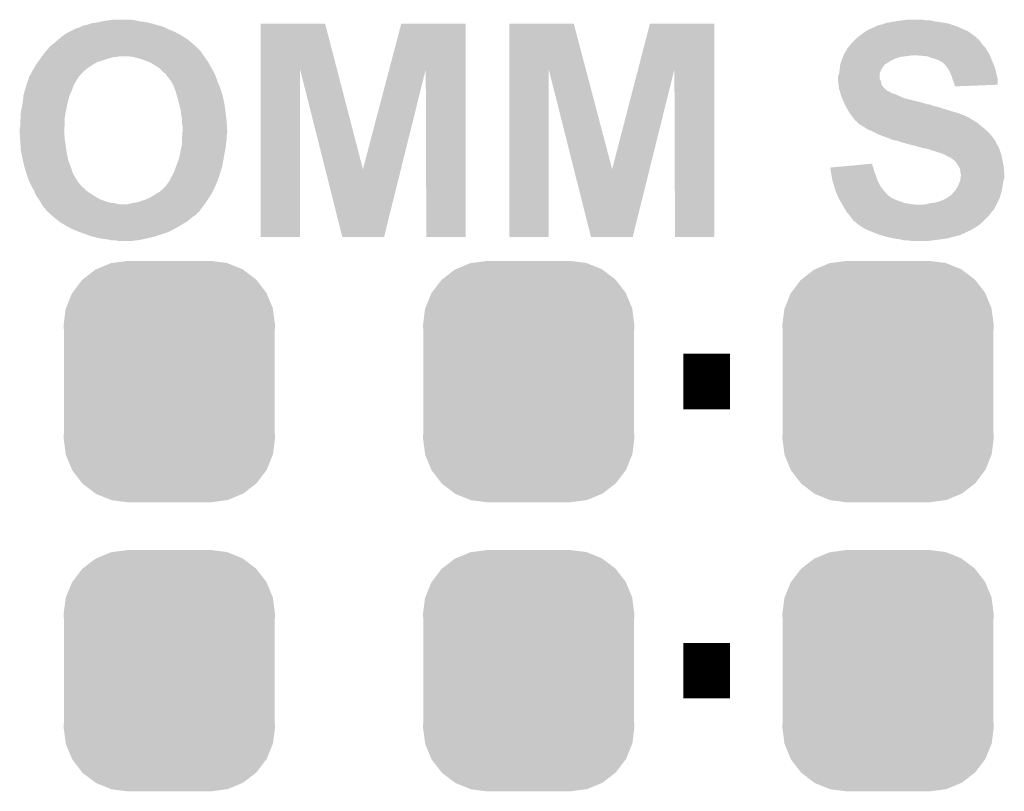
# Model space of a CAD drawing. Extents: x -1.3 to 24.2, y -3.9 to 53.4.
# Tile 33 of 48: x 3.9 to 8.4, y 34.5 to 38. Entities that reach past the tile are written whole.
import ezdxf

# ---------------------------------------------------------------- set-up
doc = ezdxf.new("R2010")
doc.units = 0
doc.layers.get('0').update_dxf_attribs({"linetype": 'CONTINUOUS'})
doc.layers.add('DIGI_POT_10_CLICK_V100_GTO', color=14, linetype='CONTINUOUS')
doc.layers.add('DIGI_POT_10_CLICK_V100_GTS', color=12, linetype='CONTINUOUS')

# ---------------------------------------------------------------- blocks, each defined once
blk = doc.blocks.new('CUSTOM_81')
for points in [[(-0.333154, 0.513288), (-0.266706, 0.541062), (0.334372, 0.513288), (0.265446, 0.541062)], [(-0.266706, 0.541062), (-0.259492, 0.54202), (0.265446, 0.541062), (0.263068, 0.54202)], [(-0.259492, 0.54202), (-0.1905, 0.55118), (0.263068, 0.54202), (0.1905, 0.55118)], [(-0.394942, 0.46695), (-0.337632, 0.511416), (0.39571, 0.46695), (0.33685, 0.511416)], [(-0.337632, 0.511416), (-0.333154, 0.513288), (0.33685, 0.511416), (0.334372, 0.513288)], [(-0.442246, 0.406212), (-0.39837, 0.46429), (0.442836, 0.406212), (0.397774, 0.46429)], [(-0.39837, 0.46429), (-0.394942, 0.46695), (0.397774, 0.46429), (0.39571, 0.46695)], [(-0.444708, 0.402952), (-0.442246, 0.406212), (0.4442, 0.402952), (0.442836, 0.406212)], [(-0.471976, 0.335286), (-0.444708, 0.402952), (0.472482, 0.335286), (0.4442, 0.402952)], [(-0.4826, 0.25908), (-0.47344, 0.331648), (0.4826, 0.25908), (0.472966, 0.331648)], [(-0.47344, 0.331648), (-0.471976, 0.335286), (0.472966, 0.331648), (0.472482, 0.335286)], [(-0.48133, 0.231872), (-0.4826, 0.25908), (0.48133, 0.231872), (0.4826, 0.25908)], [(-0.48133, -0.231872), (-0.48133, 0.231872), (0.48133, -0.231872), (0.48133, 0.231872)], [(-0.4826, -0.25908), (-0.48133, -0.231872), (0.4826, -0.25908), (0.48133, -0.231872)], [(-0.472964, -0.331648), (-0.4826, -0.25908), (0.47344, -0.331648), (0.4826, -0.25908)], [(-0.472482, -0.335286), (-0.472964, -0.331648), (0.471974, -0.335286), (0.47344, -0.331648)], [(-0.444198, -0.402952), (-0.472482, -0.335286), (0.444708, -0.402952), (0.471974, -0.335286)], [(-0.442836, -0.406212), (-0.444198, -0.402952), (0.442244, -0.406212), (0.444708, -0.402952)], [(-0.397772, -0.46429), (-0.442836, -0.406212), (0.39837, -0.46429), (0.442244, -0.406212)], [(-0.39571, -0.46695), (-0.397772, -0.46429), (0.39494, -0.46695), (0.39837, -0.46429)], [(-0.336848, -0.511416), (-0.39571, -0.46695), (0.337632, -0.511416), (0.39494, -0.46695)], [(-0.334372, -0.513288), (-0.336848, -0.511416), (0.333152, -0.513288), (0.337632, -0.511416)], [(-0.265444, -0.541062), (-0.334372, -0.513288), (0.266706, -0.541062), (0.333152, -0.513288)], [(-0.263068, -0.54202), (-0.265444, -0.541062), (0.25949, -0.54202), (0.266706, -0.541062)], [(-0.1905, -0.55118), (-0.263068, -0.54202), (0.1905, -0.55118), (0.25949, -0.54202)]]:
    blk.add_solid(points)

msp = doc.modelspace()

# ---------------------------------------------------------------- linework, layer by layer
at = {"layer": 'DIGI_POT_10_CLICK_V100_GTO', "const_width": 0.254}
for points in [[(6.97992, 36.3474), (7.19328, 36.3474)], [(6.97992, 35.0266), (7.19328, 35.0266)]]:
    msp.add_lwpolyline(points, dxfattribs=at)
at = {"layer": 'DIGI_POT_10_CLICK_V100_GTO'}
for points in [[(4.30276, 37.98824), (4.314612, 37.99078), (4.53136, 37.98824), (4.518658, 37.99078)], [(4.314612, 37.99078), (4.326466, 37.99332), (4.518658, 37.99078), (4.495802, 37.99332)], [(4.326466, 37.99332), (4.33832, 37.99586), (4.495802, 37.99332), (4.485642, 37.99586)], [(4.33832, 37.99586), (4.35864, 37.9984), (4.485642, 37.99586), (4.47548, 37.9984)], [(4.35864, 37.9984), (4.378962, 38.00094), (4.47548, 37.9984), (4.45516, 38.00094)], [(7.904482, 37.9857), (7.93242, 37.99078), (8.176254, 37.9857), (8.14578, 37.99078)], [(7.93242, 37.99078), (7.94893, 37.99332), (8.14578, 37.99078), (8.125462, 37.99332)], [(7.94893, 37.99332), (7.96544, 37.99586), (8.125462, 37.99332), (8.115302, 37.99586)], [(7.96544, 37.99586), (7.98322, 37.9984), (8.115302, 37.99586), (8.105142, 37.9984)], [(7.98322, 37.9984), (8.001002, 38.00094), (8.087362, 37.9984), (8.072118, 38.00094)], [(4.160522, 37.93744), (4.175762, 37.94506), (4.672332, 37.93744), (4.658362, 37.94506)], [(4.175762, 37.94506), (4.201162, 37.95776), (4.658362, 37.94506), (4.62788, 37.95776)], [(4.201162, 37.95776), (4.211324, 37.96284), (4.62788, 37.95776), (4.616706, 37.96284)], [(4.211324, 37.96284), (4.216404, 37.962842), (4.616706, 37.96284), (4.616702, 37.962842)], [(4.216404, 37.962842), (4.221482, 37.96538), (4.616702, 37.962842), (4.611118, 37.96538)], [(4.221482, 37.96538), (4.229104, 37.967922), (4.611118, 37.96538), (4.605526, 37.967922)], [(4.229104, 37.967922), (4.232908, 37.97046), (4.605526, 37.967922), (4.599942, 37.97046)], [(4.232908, 37.97046), (4.23672, 37.973002), (4.599942, 37.97046), (4.590622, 37.973002)], [(4.23672, 37.973002), (4.24688, 37.97554), (4.590622, 37.973002), (4.581316, 37.97554)], [(4.24688, 37.97554), (4.259582, 37.978082), (4.581316, 37.97554), (4.571994, 37.978082)], [(4.259582, 37.978082), (4.272282, 37.98316), (4.571994, 37.978082), (4.553374, 37.98316)], [(4.272282, 37.98316), (4.28752, 37.9857), (4.553374, 37.98316), (4.54406, 37.9857)], [(4.28752, 37.9857), (4.30276, 37.98824), (4.54406, 37.9857), (4.53136, 37.98824)], [(5.049538, 37.774686), (5.049542, 37.983142), (5.398284, 37.774686), (5.344164, 37.983142)], [(5.049542, 37.983142), (5.049544, 37.98316), (5.344164, 37.983142), (5.049544, 37.98316)], [(5.63725, 37.77469), (5.692152, 37.983136), (5.986774, 37.77469), (5.98678, 37.983136)], [(5.692152, 37.983136), (5.69216, 37.98316), (5.98678, 37.983136), (5.69216, 37.98316)], [(6.184918, 37.774686), (6.184922, 37.983142), (6.534458, 37.774686), (6.479544, 37.983142)], [(6.184922, 37.983142), (6.184924, 37.98316), (6.479544, 37.983142), (6.184924, 37.98316)], [(6.773426, 37.77469), (6.827532, 37.983136), (7.122154, 37.77469), (7.12216, 37.983136)], [(6.827532, 37.983136), (6.82754, 37.98316), (7.12216, 37.983136), (6.82754, 37.98316)], [(7.7978, 37.93744), (7.813034, 37.947598), (8.294624, 37.93744), (8.280402, 37.947598)], [(7.813034, 37.947598), (7.820658, 37.95268), (8.280402, 37.947598), (8.268968, 37.95268)], [(7.820658, 37.95268), (7.848604, 37.96538), (8.268968, 37.95268), (8.240394, 37.96538)], [(7.848604, 37.96538), (7.851146, 37.965386), (8.240394, 37.96538), (8.24038, 37.965386)], [(7.851146, 37.965386), (7.85368, 37.96792), (8.24038, 37.965386), (8.234678, 37.96792)], [(7.85368, 37.96792), (7.853684, 37.967922), (8.234678, 37.96792), (8.234674, 37.967922)], [(7.853684, 37.967922), (7.863842, 37.973), (8.234674, 37.967922), (8.21944, 37.973)], [(7.863842, 37.973), (7.87146, 37.975538), (8.21944, 37.973), (8.211826, 37.975538)], [(7.87146, 37.975538), (7.871466, 37.97554), (8.211826, 37.975538), (8.21182, 37.97554)], [(7.871466, 37.97554), (7.891782, 37.980622), (8.21182, 37.97554), (8.198266, 37.980622)], [(7.891782, 37.980622), (7.898124, 37.983158), (8.198266, 37.980622), (8.191502, 37.983158)], [(7.898124, 37.983158), (7.904482, 37.9857), (8.191502, 37.983158), (8.176254, 37.9857)], [(4.10718, 37.89426), (4.12242, 37.90696), (4.73597, 37.89426), (4.72045, 37.90696)], [(4.12242, 37.90696), (4.128346, 37.91204), (4.72045, 37.90696), (4.71424, 37.91204)], [(4.128346, 37.91204), (4.140198, 37.9222), (4.71424, 37.91204), (4.698276, 37.9222)], [(4.140198, 37.9222), (4.15036, 37.92982), (4.698276, 37.9222), (4.6863, 37.92982)], [(4.15036, 37.92982), (4.160522, 37.93744), (4.6863, 37.92982), (4.672332, 37.93744)], [(7.744462, 37.88918), (7.76224, 37.906958), (8.344538, 37.88918), (8.3312, 37.906958)], [(7.76224, 37.906958), (7.76732, 37.912038), (8.3312, 37.906958), (8.326118, 37.912038)], [(7.76732, 37.912038), (7.769862, 37.91458), (8.326118, 37.912038), (8.321046, 37.91458)], [(7.769862, 37.91458), (7.774936, 37.919654), (8.321046, 37.91458), (8.318502, 37.919654)], [(7.774936, 37.919654), (7.774942, 37.91966), (8.318502, 37.919654), (8.318496, 37.91966)], [(7.774942, 37.91966), (7.794534, 37.9349), (8.318496, 37.91966), (8.29818, 37.9349)], [(7.794534, 37.9349), (7.7978, 37.93744), (8.29818, 37.9349), (8.294624, 37.93744)], [(4.064002, 37.851082), (4.073026, 37.861236), (4.78028, 37.851082), (4.772658, 37.861236)], [(4.073026, 37.861236), (4.075282, 37.863774), (4.772658, 37.861236), (4.767596, 37.863774)], [(4.075282, 37.863774), (4.077542, 37.866316), (4.767596, 37.863774), (4.76758, 37.866316)], [(4.077542, 37.866316), (4.08432, 37.87394), (4.76758, 37.866316), (4.75911, 37.87394)], [(4.08432, 37.87394), (4.094482, 37.884102), (4.75911, 37.87394), (4.74782, 37.884102)], [(4.094482, 37.884102), (4.100828, 37.88918), (4.74782, 37.884102), (4.742178, 37.88918)], [(4.100828, 37.88918), (4.10718, 37.89426), (4.742178, 37.88918), (4.73597, 37.89426)], [(7.717024, 37.848538), (7.72617, 37.86378), (8.37438, 37.848538), (8.364218, 37.86378)], [(7.72617, 37.86378), (7.72922, 37.868862), (8.364218, 37.86378), (8.36117, 37.868862)], [(7.72922, 37.868862), (7.729226, 37.871406), (8.36117, 37.868862), (8.359646, 37.871406)], [(7.729226, 37.871406), (7.734296, 37.876478), (8.359646, 37.871406), (8.356602, 37.876478)], [(7.734296, 37.876478), (7.73684, 37.879022), (8.356602, 37.876478), (8.35406, 37.879022)], [(7.73684, 37.879022), (7.742556, 37.88664), (8.35406, 37.879022), (8.346442, 37.88664)], [(7.742556, 37.88664), (7.744462, 37.88918), (8.346442, 37.88664), (8.344538, 37.88918)], [(4.032886, 37.807902), (4.036694, 37.81298), (4.305302, 37.807902), (4.32308, 37.81298)], [(4.036694, 37.81298), (4.044312, 37.823138), (4.32308, 37.81298), (4.35356, 37.823138)], [(4.044312, 37.823138), (4.04622, 37.82568), (4.35356, 37.823138), (4.362878, 37.82568)], [(4.04622, 37.82568), (4.049776, 37.83076), (4.362878, 37.82568), (4.381502, 37.83076)], [(4.049776, 37.83076), (4.051554, 37.8333), (4.391662, 37.83076), (4.404362, 37.8333)], [(4.051554, 37.8333), (4.064, 37.85108), (4.792134, 37.8333), (4.78028, 37.85108)], [(4.064, 37.85108), (4.064002, 37.851082), (4.78028, 37.85108), (4.78028, 37.851082)], [(4.46786, 37.83076), (4.44754, 37.8333), (4.793828, 37.83076), (4.792134, 37.8333)], [(4.47802, 37.82822), (4.46786, 37.83076), (4.79552, 37.82822), (4.793828, 37.83076)], [(4.48818, 37.82568), (4.47802, 37.82822), (4.797336, 37.82568), (4.79552, 37.82822)], [(4.50596, 37.820602), (4.48818, 37.82568), (4.800964, 37.820602), (4.797336, 37.82568)], [(4.532378, 37.81044), (4.50596, 37.820602), (4.808222, 37.81044), (4.800964, 37.820602)], [(4.53898, 37.8079), (4.532378, 37.81044), (4.809674, 37.8079), (4.808222, 37.81044)], [(7.697894, 37.800282), (7.702126, 37.81298), (7.90702, 37.800282), (7.927342, 37.81298)], [(7.702126, 37.81298), (7.70382, 37.81806), (7.927342, 37.81298), (7.9375, 37.81806)], [(7.70382, 37.81806), (7.70585, 37.82314), (7.9375, 37.81806), (7.94766, 37.82314)], [(7.70585, 37.82314), (7.708898, 37.830758), (7.94766, 37.82314), (7.970518, 37.830758)], [(7.708898, 37.830758), (7.71093, 37.83584), (7.970518, 37.830758), (8.01116, 37.83584)], [(7.71093, 37.83584), (7.711946, 37.83838), (8.01116, 37.83584), (8.026398, 37.83838)], [(7.711946, 37.83838), (7.71398, 37.843462), (8.37946, 37.83838), (8.37692, 37.843462)], [(7.71398, 37.843462), (7.717024, 37.848538), (8.37692, 37.843462), (8.37438, 37.848538)], [(8.06958, 37.83584), (8.039102, 37.83838), (8.38073, 37.83584), (8.37946, 37.83838)], [(8.094978, 37.8333), (8.06958, 37.83584), (8.382, 37.8333), (8.38073, 37.83584)], [(8.1153, 37.82568), (8.094978, 37.8333), (8.384858, 37.82568), (8.382, 37.8333)], [(8.13308, 37.820602), (8.1153, 37.82568), (8.386762, 37.820602), (8.384858, 37.82568)], [(8.14578, 37.81552), (8.13308, 37.820602), (8.388668, 37.81552), (8.386762, 37.820602)], [(8.15086, 37.81298), (8.14578, 37.81552), (8.38962, 37.81298), (8.388668, 37.81552)], [(8.155938, 37.81044), (8.15086, 37.81298), (8.39071, 37.81044), (8.38962, 37.81298)], [(8.16356, 37.80536), (8.155938, 37.81044), (8.392886, 37.80536), (8.39071, 37.81044)], [(3.997962, 37.746948), (4.00685, 37.76472), (4.224026, 37.746948), (4.2418, 37.76472)], [(4.00685, 37.76472), (4.00812, 37.767258), (4.2418, 37.76472), (4.244844, 37.767258)], [(4.00812, 37.767258), (4.013926, 37.77742), (4.244844, 37.767258), (4.25704, 37.77742)], [(4.013926, 37.77742), (4.01828, 37.78504), (4.25704, 37.77742), (4.26847, 37.78504)], [(4.01828, 37.78504), (4.026216, 37.797738), (4.26847, 37.78504), (4.287518, 37.797738)], [(4.026216, 37.797738), (4.03098, 37.805358), (4.287518, 37.797738), (4.30085, 37.805358)], [(4.03098, 37.805358), (4.032886, 37.807902), (4.30085, 37.805358), (4.305302, 37.807902)], [(4.554218, 37.80028), (4.53898, 37.8079), (4.814028, 37.80028), (4.809674, 37.8079)], [(4.56692, 37.79266), (4.554218, 37.80028), (4.81838, 37.79266), (4.814028, 37.80028)], [(4.57962, 37.78504), (4.56692, 37.79266), (4.822614, 37.78504), (4.81838, 37.79266)], [(4.58978, 37.777418), (4.57962, 37.78504), (4.826848, 37.777418), (4.822614, 37.78504)], [(4.597402, 37.7698), (4.58978, 37.777418), (4.83108, 37.7698), (4.826848, 37.777418)], [(4.610106, 37.757098), (4.597402, 37.7698), (4.837432, 37.757098), (4.83108, 37.7698)], [(5.04952, 37.007824), (5.049538, 37.774686), (5.229836, 37.007824), (5.22986, 37.774686)], [(5.344876, 37.31777), (5.22986, 37.774686), (5.516904, 37.31777), (5.398284, 37.774686)], [(5.516904, 37.31777), (5.63725, 37.77469), (5.690366, 37.31777), (5.803852, 37.77469)], [(5.80644, 37.007824), (5.803852, 37.77469), (5.986756, 37.007824), (5.986774, 37.77469)], [(6.1849, 37.007824), (6.184918, 37.774686), (6.365216, 37.007824), (6.36524, 37.774686)], [(6.480256, 37.31777), (6.36524, 37.774686), (6.654824, 37.31777), (6.534458, 37.774686)], [(6.654824, 37.31777), (6.773426, 37.77469), (6.825746, 37.31777), (6.939232, 37.77469)], [(6.94182, 37.007824), (6.939232, 37.77469), (7.122136, 37.007824), (7.122154, 37.77469)], [(7.69112, 37.754564), (7.692934, 37.76726), (7.876542, 37.754564), (7.88162, 37.76726)], [(7.692934, 37.76726), (7.69366, 37.77234), (7.88162, 37.76726), (7.88416, 37.77234)], [(7.69366, 37.77234), (7.694224, 37.777418), (7.88416, 37.77234), (7.8867, 37.777418)], [(7.694224, 37.777418), (7.695918, 37.79266), (7.8867, 37.777418), (7.89686, 37.79266)], [(7.695918, 37.79266), (7.696202, 37.795202), (7.89686, 37.79266), (7.899404, 37.795202)], [(7.696202, 37.795202), (7.697046, 37.797738), (7.899404, 37.795202), (7.901942, 37.797738)], [(7.697046, 37.797738), (7.697894, 37.800282), (7.901942, 37.797738), (7.90702, 37.800282)], [(8.17372, 37.7952), (8.16356, 37.80536), (8.39724, 37.7952), (8.392886, 37.80536)], [(8.178798, 37.790122), (8.17372, 37.7952), (8.399146, 37.790122), (8.39724, 37.7952)], [(8.189686, 37.774878), (8.178798, 37.790122), (8.40486, 37.774878), (8.399146, 37.790122)], [(8.191498, 37.772338), (8.189686, 37.774878), (8.405426, 37.772338), (8.40486, 37.774878)], [(8.19912, 37.7571), (8.191498, 37.772338), (8.408812, 37.7571), (8.405426, 37.772338)], [(3.984412, 37.71392), (3.987798, 37.72408), (4.2037, 37.71392), (4.208782, 37.72408)], [(3.987798, 37.72408), (3.991186, 37.734242), (4.208782, 37.72408), (4.2164, 37.734242)], [(3.991186, 37.734242), (3.99288, 37.739324), (4.2164, 37.734242), (4.2181, 37.739324)], [(3.99288, 37.739324), (3.992904, 37.74186), (4.2181, 37.739324), (4.218948, 37.74186)], [(3.992904, 37.74186), (3.993218, 37.741862), (4.218948, 37.74186), (4.21895, 37.741862)], [(3.993218, 37.741862), (3.995426, 37.741876), (4.21895, 37.741862), (4.218976, 37.741876)], [(3.995426, 37.741876), (3.996694, 37.744414), (4.218976, 37.741876), (4.224018, 37.744414)], [(3.996694, 37.744414), (3.997962, 37.746948), (4.224018, 37.744414), (4.224026, 37.746948)], [(4.61518, 37.754558), (4.610106, 37.757098), (4.838702, 37.754558), (4.837432, 37.757098)], [(4.61772, 37.752014), (4.61518, 37.754558), (4.839974, 37.752014), (4.838702, 37.754558)], [(4.617724, 37.749474), (4.61772, 37.752014), (4.841244, 37.749474), (4.839974, 37.752014)], [(4.621956, 37.744398), (4.617724, 37.749474), (4.84378, 37.744398), (4.841244, 37.749474)], [(4.63042, 37.73424), (4.621956, 37.744398), (4.847476, 37.73424), (4.84378, 37.744398)], [(4.643116, 37.716462), (4.63042, 37.73424), (4.85394, 37.716462), (4.847476, 37.73424)], [(7.68604, 37.729162), (7.686042, 37.741864), (7.876544, 37.729162), (7.876542, 37.741864)], [(7.686042, 37.729154), (7.68604, 37.729162), (7.876544, 37.729154), (7.876544, 37.729162)], [(7.686042, 37.741864), (7.691116, 37.754556), (7.876542, 37.741864), (7.87654, 37.754556)], [(7.686888, 37.72154), (7.686042, 37.729154), (7.881622, 37.72154), (7.876544, 37.729154)], [(7.68858, 37.7063), (7.686888, 37.72154), (7.885432, 37.7063), (7.881622, 37.72154)], [(7.691116, 37.754556), (7.69112, 37.754564), (7.87654, 37.754556), (7.876542, 37.754564)], [(8.20674, 37.73678), (8.19912, 37.7571), (8.413328, 37.73678), (8.408812, 37.7571)], [(8.209282, 37.729158), (8.20674, 37.73678), (8.41502, 37.729158), (8.413328, 37.73678)], [(8.21182, 37.721538), (8.209282, 37.729158), (8.415012, 37.721538), (8.41502, 37.729158)], [(8.2169, 37.70884), (8.21182, 37.721538), (8.415, 37.70884), (8.415012, 37.721538)], [(3.96748, 37.658042), (3.975696, 37.68598), (4.179026, 37.658042), (4.191, 37.68598)], [(3.975696, 37.68598), (3.98018, 37.70122), (4.191, 37.68598), (4.196078, 37.70122)], [(3.98018, 37.701224), (3.984412, 37.71392), (4.19608, 37.701224), (4.2037, 37.71392)], [(3.98018, 37.70122), (3.98018, 37.701224), (4.196078, 37.70122), (4.19608, 37.701224)], [(4.64312, 37.716456), (4.643116, 37.716462), (4.853944, 37.716456), (4.85394, 37.716462)], [(4.65328, 37.69614), (4.64312, 37.716456), (4.862408, 37.69614), (4.853944, 37.716456)], [(4.65709, 37.685982), (4.65328, 37.69614), (4.86664, 37.685982), (4.862408, 37.69614)], [(4.6609, 37.675822), (4.65709, 37.685982), (4.869766, 37.675822), (4.86664, 37.685982)], [(4.667624, 37.65296), (4.6609, 37.675822), (4.8768, 37.65296), (4.869766, 37.675822)], [(7.689216, 37.701216), (7.68858, 37.7063), (7.886702, 37.701216), (7.885432, 37.7063)], [(7.690486, 37.69106), (7.689216, 37.701216), (7.894322, 37.69106), (7.886702, 37.701216)], [(7.69112, 37.685982), (7.690486, 37.69106), (7.899402, 37.685982), (7.894322, 37.69106)], [(7.692572, 37.6809), (7.69112, 37.685982), (7.904484, 37.6809), (7.899402, 37.685982)], [(7.692574, 37.680894), (7.692572, 37.6809), (7.907026, 37.680894), (7.904484, 37.6809)], [(7.694024, 37.675818), (7.692574, 37.680894), (7.912104, 37.675818), (7.907026, 37.680894)], [(7.69475, 37.67328), (7.694024, 37.675818), (7.917182, 37.67328), (7.912104, 37.675818)], [(8.218594, 37.70376), (8.2169, 37.70884), (8.414996, 37.70376), (8.415, 37.70884)], [(8.219438, 37.701222), (8.218594, 37.70376), (8.349656, 37.701222), (8.414996, 37.70376)], [(8.21944, 37.696164), (8.219438, 37.701222), (8.21944, 37.696164), (8.349656, 37.701222)], [(3.9624, 37.61486), (3.964192, 37.6301), (4.167292, 37.61486), (4.17068, 37.6301)], [(3.964192, 37.6301), (3.966582, 37.650422), (4.17068, 37.6301), (4.175762, 37.650422)], [(3.966582, 37.650422), (3.96748, 37.658042), (4.175762, 37.650422), (4.179026, 37.658042)], [(4.6736, 37.63264), (4.667624, 37.65296), (4.881156, 37.63264), (4.8768, 37.65296)], [(4.67741, 37.6174), (4.6736, 37.63264), (4.88442, 37.6174), (4.881156, 37.63264)], [(7.695476, 37.670736), (7.69475, 37.67328), (7.9248, 37.670736), (7.917182, 37.67328)], [(7.696926, 37.665658), (7.695476, 37.670736), (7.929886, 37.665658), (7.9248, 37.670736)], [(7.697652, 37.663118), (7.696926, 37.665658), (7.940042, 37.663118), (7.929886, 37.665658)], [(7.700554, 37.65296), (7.697652, 37.663118), (7.96544, 37.65296), (7.940042, 37.663118)], [(7.701278, 37.65042), (7.700554, 37.65296), (7.970522, 37.65042), (7.96544, 37.65296)], [(7.703456, 37.64534), (7.701278, 37.65042), (7.980682, 37.64534), (7.970522, 37.65042)], [(7.705632, 37.640262), (7.703456, 37.64534), (7.99592, 37.640262), (7.980682, 37.64534)], [(7.709988, 37.6301), (7.705632, 37.640262), (8.03656, 37.6301), (7.99592, 37.640262)], [(7.712166, 37.62502), (7.709988, 37.6301), (8.059418, 37.62502), (8.03656, 37.6301)], [(3.955794, 37.58184), (3.960874, 37.60724), (4.16052, 37.58184), (4.1656, 37.60724)], [(3.960874, 37.60724), (3.9624, 37.61486), (4.1656, 37.60724), (4.167292, 37.61486)], [(4.68376, 37.591998), (4.67741, 37.6174), (4.887808, 37.591998), (4.88442, 37.6174)], [(4.685576, 37.5793), (4.68376, 37.591998), (4.8895, 37.5793), (4.887808, 37.591998)], [(7.715432, 37.6174), (7.712166, 37.62502), (8.084822, 37.6174), (8.059418, 37.62502)], [(7.715432, 37.617398), (7.715432, 37.6174), (8.087364, 37.617398), (8.084822, 37.6174)], [(7.71652, 37.61486), (7.715432, 37.617398), (8.092444, 37.61486), (8.087364, 37.617398)], [(7.71652, 37.614858), (7.71652, 37.61486), (8.100062, 37.614858), (8.092444, 37.61486)], [(7.717906, 37.61232), (7.71652, 37.614858), (8.10768, 37.61232), (8.100062, 37.614858)], [(7.720676, 37.60724), (7.717906, 37.61232), (8.120382, 37.60724), (8.10768, 37.61232)], [(7.722062, 37.6047), (7.720676, 37.60724), (8.13308, 37.6047), (8.120382, 37.60724)], [(7.724834, 37.59962), (7.722062, 37.6047), (8.15086, 37.59962), (8.13308, 37.6047)], [(7.727604, 37.59454), (7.724834, 37.59962), (8.1661, 37.59454), (8.15086, 37.59962)], [(7.73176, 37.58692), (7.727604, 37.59454), (8.190866, 37.58692), (8.1661, 37.59454)], [(7.733284, 37.58438), (7.73176, 37.58692), (8.19912, 37.58438), (8.190866, 37.58692)], [(3.95224, 37.541202), (3.954356, 37.553902), (4.15544, 37.541202), (4.15544, 37.553902)], [(3.95224, 37.525958), (3.95224, 37.541202), (4.15544, 37.525958), (4.15544, 37.541202)], [(3.954356, 37.553902), (3.95478, 37.556442), (4.15544, 37.553902), (4.1559, 37.556442)], [(3.95478, 37.576762), (3.955794, 37.58184), (4.159596, 37.576762), (4.16052, 37.58184)], [(3.95478, 37.556442), (3.95478, 37.576762), (4.1559, 37.556442), (4.159596, 37.576762)], [(4.68884, 37.55644), (4.685576, 37.5793), (4.892358, 37.55644), (4.8895, 37.5793)], [(4.69138, 37.541198), (4.68884, 37.55644), (4.894264, 37.541198), (4.892358, 37.55644)], [(4.69138, 37.53866), (4.69138, 37.541198), (4.89458, 37.53866), (4.894264, 37.541198)], [(7.739378, 37.574222), (7.733284, 37.58438), (8.23468, 37.574222), (8.19912, 37.58438)], [(7.748906, 37.56152), (7.739378, 37.574222), (8.2677, 37.56152), (8.23468, 37.574222)], [(7.754622, 37.5539), (7.748906, 37.56152), (8.282938, 37.5539), (8.2677, 37.56152)], [(7.760338, 37.54628), (7.754622, 37.5539), (8.295642, 37.54628), (8.282938, 37.5539)], [(7.760356, 37.546256), (7.760338, 37.54628), (8.29818, 37.546256), (8.295642, 37.54628)], [(7.76224, 37.543742), (7.760356, 37.546256), (8.298196, 37.543742), (8.29818, 37.546256)], [(7.76225, 37.543734), (7.76224, 37.543742), (8.298196, 37.543734), (8.298196, 37.543742)], [(7.767322, 37.538662), (7.76225, 37.543734), (8.308336, 37.538662), (8.298196, 37.543734)], [(3.9497, 37.503102), (3.95224, 37.513262), (4.153534, 37.503102), (4.15438, 37.513262)], [(3.9497, 37.49548), (3.9497, 37.503102), (4.1529, 37.49548), (4.153534, 37.503102)], [(3.9497, 37.487858), (3.9497, 37.49548), (4.1529, 37.487858), (4.1529, 37.49548)], [(3.95224, 37.513262), (3.95224, 37.525958), (4.15438, 37.513262), (4.15544, 37.525958)], [(4.69138, 37.525958), (4.69138, 37.53866), (4.895286, 37.525958), (4.89458, 37.53866)], [(4.69392, 37.513258), (4.69138, 37.525958), (4.895992, 37.513258), (4.895286, 37.525958)], [(4.693496, 37.492942), (4.69392, 37.49802), (4.89712, 37.492942), (4.896838, 37.49802)], [(4.69392, 37.49802), (4.69392, 37.513258), (4.896838, 37.49802), (4.895992, 37.513258)], [(7.767326, 37.53866), (7.767322, 37.538662), (8.308338, 37.53866), (8.308336, 37.538662)], [(7.772394, 37.53612), (7.767326, 37.53866), (8.312572, 37.53612), (8.308338, 37.53866)], [(7.774938, 37.531044), (7.772394, 37.53612), (8.321034, 37.531044), (8.312572, 37.53612)], [(7.774944, 37.53104), (7.774938, 37.531044), (8.32104, 37.53104), (8.321034, 37.531044)], [(7.787644, 37.52088), (7.774944, 37.53104), (8.333232, 37.52088), (8.32104, 37.53104)], [(7.805422, 37.510718), (7.787644, 37.52088), (8.345428, 37.510718), (8.333232, 37.52088)], [(7.81304, 37.50564), (7.805422, 37.510718), (8.35152, 37.50564), (8.345428, 37.510718)], [(7.820658, 37.500562), (7.81304, 37.50564), (8.357324, 37.500562), (8.35152, 37.50564)], [(7.83844, 37.49294), (7.820658, 37.500562), (8.366036, 37.49294), (8.357324, 37.500562)], [(3.950178, 37.480242), (3.9497, 37.487858), (4.1529, 37.480242), (4.1529, 37.487858)], [(3.95097, 37.467542), (3.950178, 37.480242), (4.15544, 37.467542), (4.1529, 37.480242)], [(3.951764, 37.454842), (3.95097, 37.467542), (4.15544, 37.454842), (4.15544, 37.467542)], [(3.952876, 37.43706), (3.951764, 37.454842), (4.15798, 37.43706), (4.15544, 37.454842)], [(4.69138, 37.467542), (4.691802, 37.472618), (4.89458, 37.467542), (4.89458, 37.472618)], [(4.69138, 37.45484), (4.69138, 37.467542), (4.89458, 37.45484), (4.89458, 37.467542)], [(4.69138, 37.437058), (4.69138, 37.45484), (4.892356, 37.437058), (4.89458, 37.45484)], [(4.691802, 37.472618), (4.69286, 37.485318), (4.89458, 37.472618), (4.89712, 37.485318)], [(4.69286, 37.485318), (4.693496, 37.492942), (4.89712, 37.485318), (4.89712, 37.492942)], [(7.8486, 37.48786), (7.83844, 37.49294), (8.371842, 37.48786), (8.366036, 37.49294)], [(7.874, 37.47516), (7.8486, 37.48786), (8.382956, 37.47516), (8.371842, 37.48786)], [(7.895332, 37.467542), (7.874, 37.47516), (8.38962, 37.467542), (8.382956, 37.47516)], [(7.90956, 37.46246), (7.895332, 37.467542), (8.393432, 37.46246), (8.38962, 37.467542)], [(7.927342, 37.45484), (7.90956, 37.46246), (8.399146, 37.45484), (8.393432, 37.46246)], [(7.942578, 37.449762), (7.927342, 37.45484), (8.402954, 37.449762), (8.399146, 37.45484)], [(3.953828, 37.42182), (3.952876, 37.43706), (4.16052, 37.42182), (4.15798, 37.43706)], [(3.95478, 37.40658), (3.953828, 37.42182), (4.162426, 37.40658), (4.16052, 37.42182)], [(3.955796, 37.4015), (3.95478, 37.40658), (4.16306, 37.4015), (4.162426, 37.40658)], [(4.68122, 37.38626), (4.6863, 37.411662), (4.88442, 37.38626), (4.8895, 37.411662)], [(4.6863, 37.411662), (4.690872, 37.43452), (4.8895, 37.411662), (4.89204, 37.43452)], [(4.690872, 37.43452), (4.69138, 37.437058), (4.89204, 37.43452), (4.892356, 37.437058)], [(7.960356, 37.44722), (7.942578, 37.449762), (8.40486, 37.44722), (8.402954, 37.449762)], [(7.960362, 37.447218), (7.960356, 37.44722), (8.40486, 37.447218), (8.40486, 37.44722)], [(7.97306, 37.44214), (7.960362, 37.447218), (8.4074, 37.44214), (8.40486, 37.447218)], [(7.973068, 37.442138), (7.97306, 37.44214), (8.4074, 37.442138), (8.4074, 37.44214)], [(7.980682, 37.4396), (7.973068, 37.442138), (8.408246, 37.4396), (8.4074, 37.442138)], [(7.990838, 37.437062), (7.980682, 37.4396), (8.409092, 37.437062), (8.408246, 37.4396)], [(7.995916, 37.434522), (7.990838, 37.437062), (8.40994, 37.434522), (8.409092, 37.437062)], [(7.998458, 37.43452), (7.995916, 37.434522), (8.40994, 37.43452), (8.40994, 37.434522)], [(7.998468, 37.434518), (7.998458, 37.43452), (8.40994, 37.434518), (8.40994, 37.43452)], [(8.0391, 37.42436), (7.998468, 37.434518), (8.416036, 37.42436), (8.40994, 37.434518)], [(8.047998, 37.421818), (8.0391, 37.42436), (8.41756, 37.421818), (8.416036, 37.42436)], [(8.074658, 37.4142), (8.047998, 37.421818), (8.420826, 37.4142), (8.41756, 37.421818)], [(8.0899, 37.41166), (8.074658, 37.4142), (8.421914, 37.41166), (8.420826, 37.4142)], [(8.102598, 37.40912), (8.0899, 37.41166), (8.423004, 37.40912), (8.421914, 37.41166)], [(8.112758, 37.40404), (8.102598, 37.40912), (8.42518, 37.40404), (8.423004, 37.40912)], [(3.9624, 37.36848), (3.955796, 37.4015), (4.169252, 37.36848), (4.16306, 37.4015)], [(3.964034, 37.360862), (3.9624, 37.36848), (4.17068, 37.360862), (4.169252, 37.36848)], [(3.97002, 37.33292), (3.964034, 37.360862), (4.181158, 37.33292), (4.17068, 37.360862)], [(4.663756, 37.330378), (4.676138, 37.363398), (4.87426, 37.330378), (4.880262, 37.363398)], [(4.676138, 37.363398), (4.68122, 37.38626), (4.880262, 37.363398), (4.88442, 37.38626)], [(8.12292, 37.401498), (8.112758, 37.40404), (8.426028, 37.401498), (8.42518, 37.40404)], [(8.138162, 37.39642), (8.12292, 37.401498), (8.42772, 37.39642), (8.426028, 37.401498)], [(8.148318, 37.393882), (8.138162, 37.39642), (8.428566, 37.393882), (8.42772, 37.39642)], [(8.153396, 37.391342), (8.148318, 37.393882), (8.429414, 37.391342), (8.428566, 37.393882)], [(8.155936, 37.39134), (8.153396, 37.391342), (8.429414, 37.39134), (8.429414, 37.391342)], [(8.173718, 37.38372), (8.155936, 37.39134), (8.431954, 37.38372), (8.429414, 37.39134)], [(8.177956, 37.381178), (8.173718, 37.38372), (8.4328, 37.381178), (8.431954, 37.38372)], [(8.186418, 37.3761), (8.177956, 37.381178), (8.433816, 37.3761), (8.4328, 37.381178)], [(8.199122, 37.37102), (8.186418, 37.3761), (8.434832, 37.37102), (8.433816, 37.3761)], [(8.20928, 37.3634), (8.199122, 37.37102), (8.436356, 37.3634), (8.434832, 37.37102)], [(8.2169, 37.35832), (8.20928, 37.3634), (8.437372, 37.35832), (8.436356, 37.3634)], [(3.973928, 37.32022), (3.97002, 37.33292), (4.18592, 37.32022), (4.181158, 37.33292)], [(3.98018, 37.2999), (3.973928, 37.32022), (4.192694, 37.2999), (4.18592, 37.32022)], [(4.65582, 37.30752), (4.6609, 37.32276), (4.867226, 37.30752), (4.871914, 37.32276)], [(4.6609, 37.32276), (4.663756, 37.330378), (4.871914, 37.32276), (4.87426, 37.330378)], [(5.422896, 37.00782), (5.344876, 37.31777), (5.613384, 37.00782), (5.690366, 37.31777)], [(6.558276, 37.00782), (6.480256, 37.31777), (6.748764, 37.00782), (6.825746, 37.31777)], [(7.650502, 37.325298), (7.678112, 37.327838), (7.846788, 37.325298), (7.846062, 37.327838)], [(7.653032, 37.31006), (7.650502, 37.325298), (7.85114, 37.31006), (7.846788, 37.325298)], [(7.678112, 37.327838), (7.733314, 37.332916), (7.846062, 37.327838), (7.843522, 37.332916)], [(7.733314, 37.332916), (7.84352, 37.343054), (7.843522, 37.332916), (7.84352, 37.343054)], [(8.21944, 37.35578), (8.2169, 37.35832), (8.43788, 37.35578), (8.437372, 37.35832)], [(8.224514, 37.350706), (8.21944, 37.35578), (8.438726, 37.350706), (8.43788, 37.35578)], [(8.22452, 37.348162), (8.224514, 37.350706), (8.43915, 37.348162), (8.438726, 37.350706)], [(8.23214, 37.338), (8.22452, 37.348162), (8.440844, 37.338), (8.43915, 37.348162)], [(8.237218, 37.330382), (8.23214, 37.338), (8.442114, 37.330382), (8.440844, 37.338)], [(8.23976, 37.325302), (8.237218, 37.330382), (8.44296, 37.325302), (8.442114, 37.330382)], [(8.2423, 37.320222), (8.23976, 37.325302), (8.443352, 37.320222), (8.44296, 37.325302)], [(8.24484, 37.310062), (8.2423, 37.320222), (8.444134, 37.310062), (8.443352, 37.320222)], [(3.981028, 37.297362), (3.98018, 37.2999), (4.19354, 37.297362), (4.192694, 37.2999)], [(3.986954, 37.27958), (3.981028, 37.297362), (4.2037, 37.27958), (4.19354, 37.297362)], [(3.99034, 37.269422), (3.986954, 37.27958), (4.21005, 37.269422), (4.2037, 37.27958)], [(4.6355, 37.266882), (4.64058, 37.279582), (4.85394, 37.266882), (4.858172, 37.279582)], [(4.64058, 37.279582), (4.6482, 37.292282), (4.858172, 37.279582), (4.862406, 37.292282)], [(4.6482, 37.292282), (4.650738, 37.29736), (4.862406, 37.292282), (4.8641, 37.29736)], [(4.650738, 37.29736), (4.65582, 37.30752), (4.8641, 37.29736), (4.867226, 37.30752)], [(7.65556, 37.29482), (7.653032, 37.31006), (7.856856, 37.29482), (7.85114, 37.31006)], [(7.656484, 37.28974), (7.65556, 37.29482), (7.85876, 37.28974), (7.856856, 37.29482)], [(7.66064, 37.26688), (7.656484, 37.28974), (7.86638, 37.26688), (7.85876, 37.28974)], [(8.24484, 37.302444), (8.24484, 37.310062), (8.44472, 37.302444), (8.444134, 37.310062)], [(8.247378, 37.294822), (8.24484, 37.302444), (8.445306, 37.294822), (8.44472, 37.302444)], [(8.24484, 37.269422), (8.245792, 37.277038), (8.442962, 37.269422), (8.445498, 37.277038)], [(8.245792, 37.277038), (8.24738, 37.289742), (8.445498, 37.277038), (8.445498, 37.289742)], [(8.24738, 37.292282), (8.247378, 37.294822), (8.4455, 37.292282), (8.445306, 37.294822)], [(8.24738, 37.289742), (8.24738, 37.292282), (8.445498, 37.289742), (8.4455, 37.292282)], [(3.994958, 37.259262), (3.99034, 37.269422), (4.2164, 37.259262), (4.21005, 37.269422)], [(4.001886, 37.24402), (3.994958, 37.259262), (4.2291, 37.24402), (4.2164, 37.259262)], [(4.00304, 37.24148), (4.001886, 37.24402), (4.23164, 37.24148), (4.2291, 37.24402)], [(4.004452, 37.23894), (4.00304, 37.24148), (4.234178, 37.23894), (4.23164, 37.24148)], [(4.007268, 37.23387), (4.004452, 37.23894), (4.236718, 37.23387), (4.234178, 37.23894)], [(4.008684, 37.231322), (4.007268, 37.23387), (4.244332, 37.231322), (4.236718, 37.23387)], [(4.012918, 37.223702), (4.008684, 37.231322), (4.249418, 37.223702), (4.244332, 37.231322)], [(4.587236, 37.213538), (4.60248, 37.22624), (4.829806, 37.213538), (4.836158, 37.22624)], [(4.60248, 37.22624), (4.61264, 37.2364), (4.836158, 37.22624), (4.84124, 37.2364)], [(4.61264, 37.2364), (4.617714, 37.241472), (4.84124, 37.2364), (4.843352, 37.241472)], [(4.617714, 37.241472), (4.61772, 37.244014), (4.843352, 37.241472), (4.844412, 37.244014)], [(4.61772, 37.244014), (4.622798, 37.249098), (4.844412, 37.244014), (4.84653, 37.249098)], [(4.622798, 37.249098), (4.62788, 37.25672), (4.84653, 37.249098), (4.849706, 37.25672)], [(4.62788, 37.25672), (4.635498, 37.266876), (4.849706, 37.25672), (4.853936, 37.266876)], [(4.635498, 37.266876), (4.6355, 37.266882), (4.853936, 37.266876), (4.85394, 37.266882)], [(7.66826, 37.241482), (7.66064, 37.26688), (7.879082, 37.241482), (7.86638, 37.26688)], [(7.674356, 37.22116), (7.66826, 37.241482), (7.89432, 37.22116), (7.879082, 37.241482)], [(8.22198, 37.22116), (8.23214, 37.236398), (8.433814, 37.22116), (8.436862, 37.236398)], [(8.23214, 37.236398), (8.234318, 37.241482), (8.436862, 37.236398), (8.43788, 37.241482)], [(8.234318, 37.241482), (8.23976, 37.25418), (8.43788, 37.241482), (8.439694, 37.25418)], [(8.23976, 37.25418), (8.241452, 37.259258), (8.439694, 37.25418), (8.44042, 37.259258)], [(8.241452, 37.259258), (8.244838, 37.26942), (8.44042, 37.259258), (8.442962, 37.26942)], [(8.244838, 37.26942), (8.24484, 37.269422), (8.442962, 37.26942), (8.442962, 37.269422)], [(4.01574, 37.21862), (4.012918, 37.223702), (4.256194, 37.21862), (4.249418, 37.223702)], [(4.020256, 37.20846), (4.01574, 37.21862), (4.26974, 37.20846), (4.256194, 37.21862)], [(4.023642, 37.20084), (4.020256, 37.20846), (4.28244, 37.20084), (4.26974, 37.20846)], [(4.0259, 37.195758), (4.023642, 37.20084), (4.290428, 37.195758), (4.28244, 37.20084)], [(4.034972, 37.183062), (4.0259, 37.195758), (4.310378, 37.183062), (4.290428, 37.195758)], [(4.0386, 37.177982), (4.034972, 37.183062), (4.323584, 37.177982), (4.310378, 37.183062)], [(4.521204, 37.177982), (4.53898, 37.1856), (4.80822, 37.177982), (4.813066, 37.1856)], [(4.53898, 37.1856), (4.554218, 37.19322), (4.813066, 37.1856), (4.817916, 37.19322)], [(4.554218, 37.19322), (4.56946, 37.20338), (4.817916, 37.19322), (4.82438, 37.20338)], [(4.56946, 37.20338), (4.573904, 37.20592), (4.82438, 37.20338), (4.825998, 37.20592)], [(4.573904, 37.20592), (4.587236, 37.213538), (4.825998, 37.20592), (4.829806, 37.213538)], [(7.675878, 37.21608), (7.674356, 37.22116), (7.898766, 37.21608), (7.89432, 37.22116)], [(7.682654, 37.20084), (7.675878, 37.21608), (7.912098, 37.20084), (7.898766, 37.21608)], [(7.683782, 37.1983), (7.682654, 37.20084), (7.91464, 37.1983), (7.912098, 37.20084)], [(7.68604, 37.19322), (7.683782, 37.1983), (7.92226, 37.19322), (7.91464, 37.1983)], [(7.68985, 37.1856), (7.68604, 37.19322), (7.932422, 37.1856), (7.92226, 37.19322)], [(7.69366, 37.17798), (7.68985, 37.1856), (7.9502, 37.17798), (7.932422, 37.1856)], [(8.155942, 37.1729), (8.178802, 37.183062), (8.417558, 37.1729), (8.42264, 37.183062)], [(8.178802, 37.183062), (8.185912, 37.18814), (8.42264, 37.183062), (8.42518, 37.18814)], [(8.185912, 37.18814), (8.196582, 37.19576), (8.42518, 37.18814), (8.427258, 37.19576)], [(8.196582, 37.19576), (8.199126, 37.195766), (8.427258, 37.19576), (8.427258, 37.195766)], [(8.199126, 37.195766), (8.20674, 37.20338), (8.427258, 37.195766), (8.429336, 37.20338)], [(8.20674, 37.20338), (8.211822, 37.211002), (8.429336, 37.20338), (8.431414, 37.211002)], [(8.211822, 37.211002), (8.2169, 37.21608), (8.431414, 37.211002), (8.4328, 37.21608)], [(8.2169, 37.21608), (8.22198, 37.22116), (8.4328, 37.21608), (8.433814, 37.22116)], [(4.042958, 37.170358), (4.0386, 37.177982), (4.3434, 37.170358), (4.323584, 37.177982)], [(4.04586, 37.16528), (4.042958, 37.170358), (4.361178, 37.16528), (4.3434, 37.170358)], [(4.04731, 37.16274), (4.04586, 37.16528), (4.381498, 37.16274), (4.361178, 37.16528)], [(4.048762, 37.160198), (4.04731, 37.16274), (4.391666, 37.160198), (4.381498, 37.16274)], [(4.050454, 37.15766), (4.048762, 37.160198), (4.401818, 37.15766), (4.391666, 37.160198)], [(4.05892, 37.14496), (4.050454, 37.15766), (4.784202, 37.14496), (4.79344, 37.15766)], [(4.066538, 37.137338), (4.05892, 37.14496), (4.77866, 37.137338), (4.784202, 37.14496)], [(4.07162, 37.127186), (4.066538, 37.137338), (4.771276, 37.127186), (4.77866, 37.137338)], [(4.442458, 37.15766), (4.45262, 37.1602), (4.79344, 37.15766), (4.795286, 37.1602)], [(4.45262, 37.1602), (4.490718, 37.16782), (4.795286, 37.1602), (4.800828, 37.16782)], [(4.490718, 37.16782), (4.5212, 37.17798), (4.800828, 37.16782), (4.808218, 37.17798)], [(4.5212, 37.17798), (4.521204, 37.177982), (4.808218, 37.17798), (4.80822, 37.177982)], [(7.6962, 37.1729), (7.69366, 37.17798), (7.963748, 37.1729), (7.9502, 37.17798)], [(7.697652, 37.17036), (7.6962, 37.1729), (7.97052, 37.17036), (7.963748, 37.1729)], [(7.702006, 37.16274), (7.697652, 37.17036), (7.99338, 37.16274), (7.97052, 37.17036)], [(7.70491, 37.15766), (7.702006, 37.16274), (8.023858, 37.15766), (7.99338, 37.16274)], [(7.70636, 37.15512), (7.70491, 37.15766), (8.054338, 37.15512), (8.023858, 37.15766)], [(7.71652, 37.13734), (7.70636, 37.15512), (8.399776, 37.13734), (8.408668, 37.15512)], [(7.719568, 37.132262), (7.71652, 37.13734), (8.397238, 37.132262), (8.399776, 37.13734)], [(8.06958, 37.15512), (8.08736, 37.15766), (8.408668, 37.15512), (8.409938, 37.15766)], [(8.08736, 37.15766), (8.107682, 37.16274), (8.409938, 37.15766), (8.412478, 37.16274)], [(8.107682, 37.16274), (8.130542, 37.16528), (8.412478, 37.16274), (8.413748, 37.16528)], [(8.130542, 37.16528), (8.155942, 37.1729), (8.413748, 37.16528), (8.417558, 37.1729)], [(4.076696, 37.124642), (4.07162, 37.127186), (4.769426, 37.124642), (4.771276, 37.127186)], [(4.07924, 37.1221), (4.076696, 37.124642), (4.767578, 37.1221), (4.769426, 37.124642)], [(4.082066, 37.119558), (4.07924, 37.1221), (4.765036, 37.119558), (4.767578, 37.1221)], [(4.08489, 37.117016), (4.082066, 37.119558), (4.759962, 37.117016), (4.765036, 37.119558)], [(4.093356, 37.109396), (4.08489, 37.117016), (4.754876, 37.109396), (4.759962, 37.117016)], [(4.101818, 37.10178), (4.093356, 37.109396), (4.74218, 37.10178), (4.754876, 37.109396)], [(4.10464, 37.09924), (4.101818, 37.10178), (4.739004, 37.09924), (4.74218, 37.10178)], [(4.114166, 37.09162), (4.10464, 37.09924), (4.72948, 37.09162), (4.739004, 37.09924)], [(4.13004, 37.07892), (4.114166, 37.09162), (4.71424, 37.07892), (4.72948, 37.09162)], [(7.724138, 37.124642), (7.719568, 37.132262), (8.38962, 37.124642), (8.397238, 37.132262)], [(7.726172, 37.1221), (7.724138, 37.124642), (8.38708, 37.1221), (8.38962, 37.124642)], [(7.738366, 37.106858), (7.726172, 37.1221), (8.376918, 37.106858), (8.38708, 37.1221)], [(7.74446, 37.09924), (7.738366, 37.106858), (8.369298, 37.09924), (8.376918, 37.106858)], [(7.75208, 37.08908), (7.74446, 37.09924), (8.359138, 37.08908), (8.369298, 37.09924)], [(4.130044, 37.078918), (4.13004, 37.07892), (4.714238, 37.078918), (4.71424, 37.07892)], [(4.146006, 37.06876), (4.130044, 37.078918), (4.69646, 37.06876), (4.714238, 37.078918)], [(4.15798, 37.06114), (4.146006, 37.06876), (4.684266, 37.06114), (4.69646, 37.06876)], [(4.16729, 37.056062), (4.15798, 37.06114), (4.67614, 37.056062), (4.684266, 37.06114)], [(4.185918, 37.0459), (4.16729, 37.056062), (4.65785, 37.0459), (4.67614, 37.056062)], [(4.192016, 37.04336), (4.185918, 37.0459), (4.65328, 37.04336), (4.65785, 37.0459)], [(7.757162, 37.081464), (7.75208, 37.08908), (8.351522, 37.081464), (8.359138, 37.08908)], [(7.767304, 37.076386), (7.757162, 37.081464), (8.346444, 37.076386), (8.351522, 37.081464)], [(7.76732, 37.07385), (7.767304, 37.076386), (8.343908, 37.07385), (8.346444, 37.076386)], [(7.767334, 37.07384), (7.76732, 37.07385), (8.343898, 37.07384), (8.343908, 37.07385)], [(7.787642, 37.0586), (7.767334, 37.07384), (8.324304, 37.0586), (8.343898, 37.07384)], [(7.79171, 37.056058), (7.787642, 37.0586), (8.321038, 37.056058), (8.324304, 37.0586)], [(7.80796, 37.045902), (7.79171, 37.056058), (8.304108, 37.045902), (8.321038, 37.056058)], [(7.819394, 37.04082), (7.80796, 37.045902), (8.295638, 37.04082), (8.304108, 37.045902)], [(4.216402, 37.0332), (4.192016, 37.04336), (4.632958, 37.0332), (4.65328, 37.04336)], [(4.223388, 37.03066), (4.216402, 37.0332), (4.627878, 37.03066), (4.632958, 37.0332)], [(4.27228, 37.01288), (4.223388, 37.03066), (4.574534, 37.01288), (4.627878, 37.03066)], [(4.281586, 37.010342), (4.27228, 37.01288), (4.56692, 37.010342), (4.574534, 37.01288)], [(4.30022, 37.00526), (4.281586, 37.010342), (4.5449, 37.00526), (4.56692, 37.010342)], [(4.325622, 37.00018), (4.30022, 37.00526), (4.52289, 37.00018), (4.5449, 37.00526)], [(5.229836, 37.0078), (5.04952, 37.007824), (5.229836, 37.0078), (5.229836, 37.007824)], [(5.61338, 37.0078), (5.422896, 37.00782), (5.61338, 37.0078), (5.613384, 37.00782)], [(5.986756, 37.0078), (5.80644, 37.007824), (5.986756, 37.0078), (5.986756, 37.007824)], [(6.365216, 37.0078), (6.1849, 37.007824), (6.365216, 37.0078), (6.365216, 37.007824)], [(6.74876, 37.0078), (6.558276, 37.00782), (6.74876, 37.0078), (6.748764, 37.00782)], [(7.122136, 37.0078), (6.94182, 37.007824), (7.122136, 37.0078), (7.122136, 37.007824)], [(7.83082, 37.03574), (7.819394, 37.04082), (8.284634, 37.03574), (8.295638, 37.04082)], [(7.85622, 37.02558), (7.83082, 37.03574), (8.262626, 37.02558), (8.284634, 37.03574)], [(7.856226, 37.025578), (7.85622, 37.02558), (8.262622, 37.025578), (8.262626, 37.02558)], [(7.862992, 37.02304), (7.856226, 37.025578), (8.260076, 37.02304), (8.262622, 37.025578)], [(7.863004, 37.023036), (7.862992, 37.02304), (8.254994, 37.023036), (8.260076, 37.02304)], [(7.876536, 37.01796), (7.863004, 37.023036), (8.247382, 37.01796), (8.254994, 37.023036)], [(7.87654, 37.017958), (7.876536, 37.01796), (8.247374, 37.017958), (8.247382, 37.01796)], [(7.884998, 37.015422), (7.87654, 37.017958), (8.23976, 37.015422), (8.247374, 37.017958)], [(7.901942, 37.01034), (7.884998, 37.015422), (8.21944, 37.01034), (8.23976, 37.015422)], [(7.913382, 37.007798), (7.901942, 37.01034), (8.20674, 37.007798), (8.21944, 37.01034)], [(7.936232, 37.00272), (7.913382, 37.007798), (8.1915, 37.00272), (8.20674, 37.007798)], [(7.947662, 37.00018), (7.936232, 37.00272), (8.17626, 37.00018), (8.1915, 37.00272)], [(4.348478, 36.99764), (4.325622, 37.00018), (4.511884, 36.99764), (4.52289, 37.00018)], [(4.359908, 36.9951), (4.348478, 36.99764), (4.50088, 36.9951), (4.511884, 36.99764)], [(4.371338, 36.99256), (4.359908, 36.9951), (4.481828, 36.99256), (4.50088, 36.9951)], [(4.401818, 36.99002), (4.389118, 36.99256), (4.462778, 36.99002), (4.481828, 36.99256)], [(7.967978, 36.99764), (7.947662, 37.00018), (8.15721, 36.99764), (8.17626, 37.00018)], [(7.978138, 36.9951), (7.967978, 36.99764), (8.13816, 36.9951), (8.15721, 36.99764)], [(7.988298, 36.99256), (7.978138, 36.9951), (8.117838, 36.99256), (8.13816, 36.9951)], [(8.021318, 36.99002), (8.006078, 36.99256), (8.097518, 36.99002), (8.117838, 36.99256)]]:
    msp.add_solid(points, dxfattribs=at)

# ---------------------------------------------------------------- block references
at = {"layer": 'DIGI_POT_10_CLICK_V100_GTS'}
for p in [(4.63296, 36.3474), (6.2738, 36.3474), (7.91464, 36.3474), (4.63296, 35.0266), (6.2738, 35.0266), (7.91464, 35.0266)]:
    msp.add_blockref('CUSTOM_81', p, dxfattribs=at)

doc.saveas('drawing.dxf')
